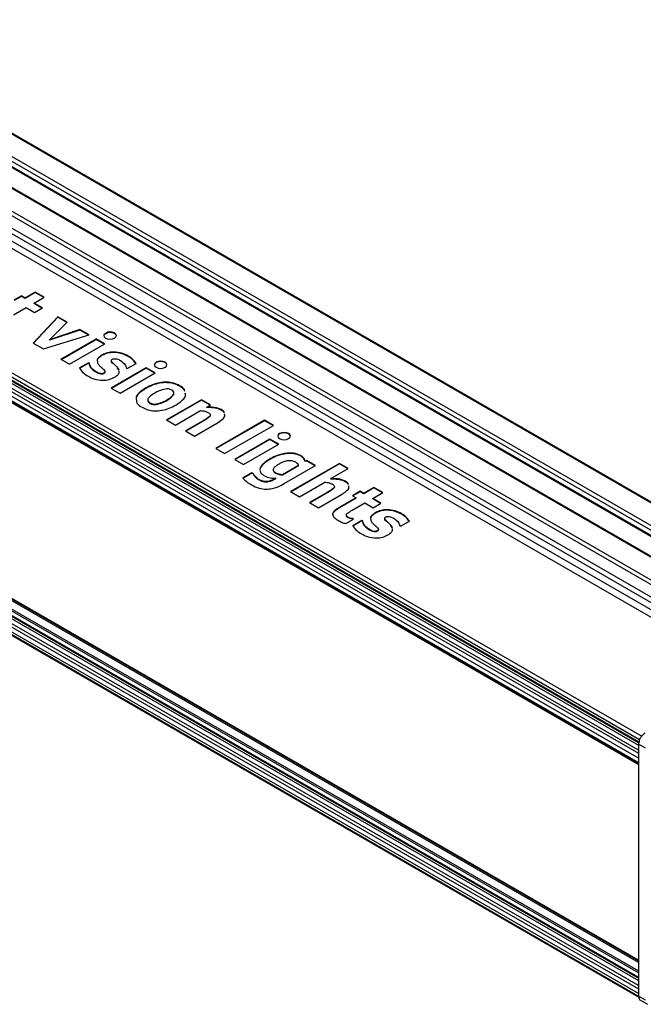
# Model space of a CAD drawing. Header units: millimetres. Extents: x 3 to 429, y 3 to 277.
# Tile 31 of 35: x 315 to 366, y 147 to 229. Entities that reach past the tile are written whole.
import ezdxf

# ---------------------------------------------------------------- set-up
doc = ezdxf.new("R2010")
doc.units = ezdxf.units.MM

msp = doc.modelspace()

# ---------------------------------------------------------------- linework, layer by layer
at = {"color": 7, "linetype": 'Continuous', "lineweight": 25}
for p, q in [((383.4196, 178.97), (280.8891, 238.1596)), ((383.5446, 178.9824), (281.0141, 238.172)), ((381.6271, 177.7311), (279.0966, 236.9207)), ((279.2734, 237.2269), (381.8038, 178.0373)), ((279.0966, 236.5124), (381.6271, 177.3228)), ((279.1484, 236.398), (381.6788, 177.2084)), ((379.5057, 176.7106), (276.9753, 235.9002)), ((379.6307, 176.723), (277.1002, 235.9126)), ((377.7097, 175.4697), (275.1792, 234.6593)), ((275.356, 234.9654), (377.8865, 175.7759)), ((275.1792, 233.6541), (377.7097, 174.4645)), ((375.0123, 174.3208), (272.6586, 233.4083)), ((273.4333, 233.5887), (375.6036, 174.607)), ((377.0799, 174.3414), (274.9056, 233.3254)), ((366.0031, 168.8182), (263.565, 227.9545)), ((263.7418, 228.2607), (366.1799, 169.1244)), ((263.565, 227.7504), (365.948, 168.6459)), ((263.6168, 227.6359), (365.9358, 168.5684)), ((264.1483, 227.1236), (365.9187, 168.3728)), ((365.9187, 167.291), (263.565, 226.3786)), ((263.7418, 226.6848), (365.9187, 167.6993)), ((365.9187, 167.9646), (263.9716, 226.8174)), ((263.565, 226.0264), (365.9187, 166.9388)), ((365.9187, 166.8562), (263.603, 225.9218)), ((263.869, 225.6862), (365.9187, 166.7741)), ((263.8773, 225.6802), (365.9187, 166.7729)), ((365.9187, 150.3501), (263.869, 209.2621)), ((263.946, 209.353), (365.9187, 150.4854)), ((365.9187, 150.5291), (264.0147, 209.357)), ((365.9187, 149.4834), (263.565, 208.5709)), ((263.603, 208.7193), (365.9187, 149.6537)), ((263.565, 208.2187), (365.9187, 149.1312)), ((263.6168, 208.1042), (365.9187, 149.0466)), ((264.1483, 207.592), (365.9187, 148.8412)), ((365.9187, 147.7594), (263.565, 206.8469)), ((263.7418, 207.1531), (365.9187, 148.1676)), ((365.9187, 148.433), (263.9716, 207.2858)), ((263.565, 206.6428), (365.9187, 147.5552)), ((263.6168, 206.5283), (365.9368, 147.4602)), ((315.8872, 205.9669), (315.0484, 205.4826)), ((315.8872, 205.926), (315.0484, 205.4418)), ((316.6273, 205.5396), (315.8872, 205.9669)), ((315.8872, 205.926), (315.8872, 205.9669)), ((316.592, 205.5192), (315.8872, 205.926)), ((314.7524, 205.6535), (314.111, 205.2833)), ((314.7524, 205.6127), (314.1463, 205.2628)), ((315.0484, 205.4826), (314.7524, 205.6535)), ((314.7524, 205.6127), (314.7524, 205.6535)), ((315.0484, 205.4418), (314.7524, 205.6127)), ((315.0484, 205.4418), (315.0484, 205.4826)), ((315.7885, 205.0554), (316.6273, 205.5396)), ((316.4793, 204.6566), (315.7885, 205.0554)), ((315.7885, 205.0146), (315.7885, 205.0554)), ((314.0994, 204.0803), (315.1471, 204.6851)), ((315.1471, 204.6851), (315.8379, 204.2863)), ((316.444, 204.6362), (315.7885, 205.0146)), ((315.8379, 204.2863), (316.4793, 204.6566)), ((317.7527, 203.9215), (315.7266, 201.73)), ((317.7527, 203.8807), (315.7512, 201.7158)), ((317.0581, 202.0082), (318.5259, 203.4751)), ((318.5259, 203.4751), (317.7527, 203.9215)), ((317.7527, 203.8807), (317.7527, 203.9215)), ((318.5001, 203.4492), (317.7527, 203.8807)), ((319.5937, 202.8587), (317.0581, 202.0082)), ((319.5937, 202.8179), (317.0581, 201.9674)), ((320.3677, 202.4119), (319.5937, 202.8587)), ((319.5937, 202.8179), (319.5937, 202.8587)), ((320.3216, 202.3977), (319.5937, 202.8179)), ((321.6154, 202.4808), (321.8766, 202.6316)), ((321.8766, 202.5908), (321.8766, 202.6316)), ((316.5654, 201.2458), (320.3677, 202.4119)), ((317.0581, 201.9674), (317.0581, 202.0082)), ((318.0207, 200.4057), (320.9318, 202.0862)), ((318.0561, 200.3853), (320.9318, 202.0454)), ((321.6481, 201.6727), (320.9318, 202.0862)), ((320.9318, 202.0454), (320.9318, 202.0862)), ((321.6128, 201.6523), (320.9318, 202.0454)), ((321.6154, 202.44), (321.5701, 202.3359)), ((321.6154, 202.44), (321.8766, 202.5908)), ((321.6154, 202.44), (321.6154, 202.4808)), ((315.7266, 201.73), (316.5654, 201.2458)), ((318.737, 199.9922), (321.6481, 201.6727)), ((318.0207, 200.4057), (318.737, 199.9922)), ((321.446, 200.7205), (321.446, 200.7613)), ((322.1984, 200.2846), (322.1984, 200.2335)), ((323.6, 200.619), (323.6, 200.6599)), ((320.3134, 200.1075), (319.5564, 199.6705)), ((320.3134, 200.0667), (319.5564, 199.6297)), ((320.3805, 200.0688), (320.3134, 200.1075)), ((320.3134, 200.0667), (320.3134, 200.1075)), ((320.3805, 200.028), (320.3134, 200.0667)), ((320.3805, 200.028), (320.3805, 200.0688)), ((320.4969, 199.7151), (320.4969, 199.7559)), ((320.9287, 199.3128), (320.9287, 199.3536)), ((321.6771, 199.3097), (321.6771, 199.3607)), ((325.097, 199.6817), (322.1859, 198.0012)), ((325.097, 199.6409), (322.2213, 197.9807)), ((322.348, 200.0244), (322.348, 200.0653)), ((322.8384, 199.521), (322.7227, 199.703)), ((322.7227, 199.6621), (322.7227, 199.703)), ((322.8384, 199.4801), (322.7227, 199.6621)), ((322.8556, 199.3102), (322.8474, 199.3915)), ((323.4574, 199.6598), (323.5206, 199.6233)), ((323.5206, 199.6233), (324.2522, 200.0457)), ((325.8371, 199.2545), (325.097, 199.6817)), ((325.097, 199.6409), (325.097, 199.6817)), ((325.8018, 199.234), (325.097, 199.6409)), ((321.5817, 199.2037), (321.5817, 199.2446)), ((322.926, 197.5739), (325.8371, 199.2545)), ((322.1859, 198.0012), (322.926, 197.5739)), ((325.0683, 197.9751), (325.0683, 198.0159)), ((327.8576, 198.1612), (327.8576, 198.202)), ((329.6808, 197.0356), (326.7697, 195.355)), ((326.7899, 196.9751), (326.7899, 197.0159)), ((329.6808, 196.9947), (326.805, 195.3346)), ((327.3727, 197.4718), (327.3727, 197.5126)), ((328.3502, 197.4719), (328.3287, 197.5524)), ((330.4209, 196.6083), (329.6808, 197.0356)), ((329.6808, 196.9947), (329.6808, 197.0356)), ((330.3855, 196.5879), (329.6808, 196.9947)), ((325.3968, 196.7334), (325.3968, 196.7742)), ((325.9318, 196.6444), (325.9318, 196.6852)), ((327.5098, 194.9278), (329.6029, 196.1361)), ((330.1156, 196.4321), (330.4209, 196.6083)), ((330.1156, 196.3912), (330.1156, 196.4321)), ((331.3028, 196.1723), (331.3028, 196.2131)), ((326.7697, 195.355), (327.5098, 194.9278)), ((329.8134, 195.2892), (328.3486, 194.4435)), ((329.8134, 195.2483), (328.3839, 194.4231)), ((329.8134, 195.2483), (329.8134, 195.2892)), ((330.3677, 195.6422), (330.3677, 195.683)), ((334.9014, 195.332), (330.8555, 192.9963)), ((334.9014, 195.2912), (330.8908, 192.9759)), ((331.6018, 195.7166), (331.5884, 195.7977)), ((335.6415, 194.9048), (334.9014, 195.332)), ((334.9014, 195.2912), (334.9014, 195.332)), ((335.6062, 194.8844), (334.9014, 195.2912)), ((328.3486, 194.4435), (329.0887, 194.0163)), ((329.0887, 194.0163), (330.9952, 195.1169)), ((331.5956, 192.5691), (335.6415, 194.9048)), ((335.343, 193.7668), (332.4319, 192.0863)), ((335.343, 193.726), (332.4672, 192.0659)), ((336.0831, 193.3396), (335.343, 193.7668)), ((335.343, 193.726), (335.343, 193.7668)), ((336.0477, 193.3192), (335.343, 193.726)), ((330.8555, 192.9963), (331.5956, 192.5691)), ((333.172, 191.659), (336.0831, 193.3396)), ((332.4319, 192.0863), (333.172, 191.659)), ((335.403, 192.1114), (335.403, 192.1523)), ((336.7845, 192.5636), (336.7845, 192.6044)), ((337.8908, 192.3691), (337.8908, 192.41)), ((338.4228, 191.9889), (338.284, 191.94)), ((339.1398, 191.575), (338.4228, 191.9889)), ((338.4228, 191.9481), (338.4228, 191.9889)), ((336.3921, 190.8433), (337.7335, 191.6177)), ((336.3921, 190.8025), (337.7335, 191.5769)), ((336.5386, 190.0734), (339.1398, 191.575)), ((341.1109, 191.7474), (337.065, 189.4117)), ((341.1109, 191.7065), (337.1003, 189.3913)), ((337.7335, 191.5769), (337.7335, 191.6177)), ((338.4228, 191.9481), (338.284, 191.8991)), ((338.284, 191.8991), (338.284, 191.94)), ((339.1044, 191.5546), (338.4228, 191.9481)), ((340.4109, 190.4887), (341.851, 191.3201)), ((341.851, 191.3201), (341.1109, 191.7474)), ((341.1109, 191.7065), (341.1109, 191.7474)), ((341.8157, 191.2997), (341.1109, 191.7065)), ((333.8603, 190.9769), (333.1017, 190.5389)), ((333.8603, 190.936), (333.1017, 190.4981)), ((333.9482, 190.9261), (333.8603, 190.9769)), ((333.8603, 190.936), (333.8603, 190.9769)), ((333.9482, 190.8853), (333.8603, 190.936)), ((333.9482, 190.8853), (333.9482, 190.9261)), ((334.4115, 190.3899), (334.4115, 190.4308)), ((335.837, 190.5229), (335.7807, 190.4904)), ((335.7807, 190.4496), (335.7807, 190.4904)), ((335.837, 190.4821), (335.7807, 190.4496)), ((335.8239, 190.9418), (335.8239, 190.9826)), ((335.837, 190.4821), (335.837, 190.5229)), ((336.3921, 190.8025), (336.3921, 190.8433)), ((340.4109, 190.4479), (340.4109, 190.4887)), ((335.1177, 190.203), (335.1177, 190.2438)), ((337.8051, 188.9844), (339.8982, 190.1928)), ((340.663, 189.6989), (340.663, 189.7397)), ((341.5981, 190.2289), (341.5981, 190.2698)), ((341.8971, 189.7733), (341.8837, 189.8544)), ((343.9702, 189.7549), (343.1314, 189.2707)), ((343.9702, 189.7141), (343.1314, 189.2299)), ((344.7103, 189.3277), (343.9702, 189.7549)), ((343.9702, 189.7141), (343.9702, 189.7549)), ((344.6749, 189.3072), (343.9702, 189.7141)), ((337.065, 189.4117), (337.8051, 188.9844)), ((340.1087, 189.3458), (338.6439, 188.5002)), ((340.1087, 189.305), (338.6792, 188.4798)), ((339.384, 188.0729), (341.2905, 189.1736)), ((340.1087, 189.305), (340.1087, 189.3458)), ((342.49, 188.9004), (341.11, 188.1037)), ((342.49, 188.8596), (341.11, 188.0629)), ((342.8354, 189.4416), (342.1939, 189.0713)), ((342.1939, 189.0713), (342.49, 188.9004)), ((342.8354, 189.4008), (342.2293, 189.0509)), ((342.49, 188.8596), (342.49, 188.9004)), ((343.1314, 189.2707), (342.8354, 189.4416)), ((342.8354, 189.4008), (342.8354, 189.4416)), ((343.1314, 189.2299), (342.8354, 189.4008)), ((343.1314, 189.2299), (343.1314, 189.2707)), ((343.8715, 188.8434), (344.7103, 189.3277)), ((344.5623, 188.4447), (343.8715, 188.8434)), ((343.8715, 188.8026), (343.8715, 188.8434)), ((344.5269, 188.4242), (343.8715, 188.8026)), ((338.6439, 188.5002), (339.384, 188.0729)), ((341.11, 188.0629), (341.11, 188.1037)), ((342.1824, 187.8683), (343.2301, 188.4731)), ((343.2301, 188.4731), (343.9209, 188.0744)), ((343.9209, 188.0744), (344.5623, 188.4447)), ((341.6373, 186.7561), (342.2926, 187.1344)), ((341.8516, 187.2342), (341.8516, 187.275)), ((342.2926, 187.1344), (342.2309, 187.17)), ((342.2309, 187.1292), (342.2309, 187.17)), ((342.2572, 187.114), (342.2309, 187.1292)), ((344.1134, 187.6349), (344.1134, 187.6757)), ((344.8659, 187.1989), (344.8659, 187.1479)), ((346.2675, 187.5334), (346.2675, 187.5742)), ((342.9809, 187.0219), (342.2238, 186.5848)), ((342.9809, 186.9811), (342.2238, 186.544)), ((343.048, 186.9832), (342.9809, 187.0219)), ((342.9809, 186.9811), (342.9809, 187.0219)), ((343.048, 186.9423), (342.9809, 186.9811)), ((343.048, 186.9423), (343.048, 186.9832)), ((343.1644, 186.6295), (343.1644, 186.6703)), ((343.5961, 186.2271), (343.5961, 186.268)), ((344.3446, 186.224), (344.3446, 186.2751)), ((345.0154, 186.9388), (345.0154, 186.9796)), ((345.5058, 186.4353), (345.3901, 186.6173)), ((345.3901, 186.5765), (345.3901, 186.6173)), ((345.5058, 186.3945), (345.3901, 186.5765)), ((345.5231, 186.2246), (345.5148, 186.3059)), ((346.1248, 186.5742), (346.1881, 186.5377)), ((346.1881, 186.5377), (346.9197, 186.96)), ((344.2491, 186.1181), (344.2491, 186.1589)), ((366.502, 168.1222), (365.9187, 168.459)), ((365.9187, 168.459), (365.9187, 147.555)), ((366.502, 147.2183), (365.9187, 147.555)), ((366.074, 147.2117), (366.6573, 146.875))]:
    msp.add_line(p, q, dxfattribs=at)
at = {"color": 7, "linetype": 'Continuous', "lineweight": 25, "flags": 128}
for points in [[(321.6154, 202.4808), (321.5691, 202.3646), (321.6042, 202.2471), (321.7154, 202.1466), (321.8853, 202.0788), (322.0874, 202.0542), (322.2903, 202.0767), (322.4623, 202.1427), (322.5766, 202.242), (322.6155, 202.3591), (322.5729, 202.4758), (322.4554, 202.5738), (322.2814, 202.638), (322.0778, 202.6583), (321.8766, 202.6316)], [(322.6143, 202.3359), (322.5729, 202.4349), (322.4554, 202.533), (322.2814, 202.5972), (322.0778, 202.6175), (321.8766, 202.5908)], [(326.6513, 200.1517), (326.4815, 200.2172), (326.2812, 200.2402), (326.0809, 200.2172), (325.9112, 200.1517), (325.7977, 200.0537), (325.7579, 199.9381), (325.7977, 199.8224), (325.9112, 199.7244), (326.0809, 199.6589), (326.2812, 199.6359), (326.4815, 199.6589), (326.6513, 199.7244), (326.7647, 199.8224), (326.8045, 199.9381), (326.7647, 200.0537), (326.6513, 200.1517)], [(326.6513, 200.1109), (326.4815, 200.1764), (326.2812, 200.1994), (326.0809, 200.1764), (325.9112, 200.1109), (325.7977, 200.0129), (325.7591, 199.9177)], [(326.8034, 199.9177), (326.7647, 200.0129), (326.6513, 200.1109)], [(336.8972, 194.2368), (336.7274, 194.3023), (336.5272, 194.3253), (336.3269, 194.3023), (336.1571, 194.2368), (336.0437, 194.1388), (336.0038, 194.0232), (336.0437, 193.9076), (336.1571, 193.8096), (336.3269, 193.7441), (336.5272, 193.7211), (336.7274, 193.7441), (336.8972, 193.8096), (337.0107, 193.9076), (337.0505, 194.0232), (337.0107, 194.1388), (336.8972, 194.2368)], [(336.8972, 194.196), (336.7274, 194.2615), (336.5272, 194.2845), (336.3269, 194.2615), (336.1571, 194.196), (336.0437, 194.098), (336.005, 194.0028)], [(337.0493, 194.0028), (337.0107, 194.098), (336.8972, 194.196)]]:
    msp.add_lwpolyline(points, dxfattribs=at)
at = {"color": 7, "linetype": 'Continuous', "lineweight": 25}
for points, knots in [([(323.6, 200.6599), (323.429, 200.7472), (323.0879, 200.9215), (322.4561, 201.0139), (321.8627, 200.9588), (321.5849, 200.8272), (321.446, 200.7613)], [0, 0, 0, 0, 0.2806942, 0.5600232, 0.7799689, 1, 1, 1, 1]), ([(321.446, 200.7613), (321.3477, 200.695), (321.1515, 200.5625), (321.0182, 200.383), (321.0317, 200.2901), (321.0325, 200.2845)], [0, 0, 0, 0, 0.4855037, 0.9693278, 1, 1, 1, 1]), ([(321.446, 200.7205), (321.3477, 200.6541), (321.1515, 200.5216), (321.0182, 200.3422), (321.0317, 200.2492), (321.0325, 200.2437)], [0, 0, 0, 0, 0.4855037, 0.9693278, 1, 1, 1, 1]), ([(321.0428, 200.2033), (321.0445, 200.1666), (321.0494, 200.0603), (321.1287, 199.9633), (321.1808, 199.8997)], [0, 0, 0, 0, 0.34437028, 1, 1, 1, 1]), ([(323.6, 200.619), (323.429, 200.7064), (323.0879, 200.8807), (322.4561, 200.973), (321.8627, 200.918), (321.5849, 200.7863), (321.446, 200.7205)], [0, 0, 0, 0, 0.2806942, 0.5600232, 0.7799689, 1, 1, 1, 1]), ([(322.348, 200.0653), (322.2947, 200.1196), (322.2281, 200.1875), (322.1925, 200.2797), (322.216, 200.3422), (322.2688, 200.3782), (322.304, 200.4022)], [0, 0, 0, 0, 0.5005912, 0.6258984, 0.7509703, 1, 1, 1, 1]), ([(322.348, 200.0244), (322.2915, 200.0787), (322.221, 200.1464), (322.2023, 200.2234), (322.1985, 200.2387)], [0, 0, 0, 0, 0.8012349, 1, 1, 1, 1]), ([(322.304, 200.4022), (322.3285, 200.4137), (322.3774, 200.4369), (322.5049, 200.4482), (322.719, 200.4099), (322.8609, 200.3388), (322.9555, 200.2913)], [0, 0, 0, 0, 0.1252154, 0.2506174, 0.5003436, 1, 1, 1, 1]), ([(322.9555, 200.2913), (323.0974, 200.1858), (323.3513, 199.9971), (323.4249, 199.763), (323.4574, 199.6598)], [0, 0, 0, 0, 0.5590196, 1, 1, 1, 1]), ([(324.2522, 200.0457), (324.164, 200.1725), (324.0064, 200.399), (323.7242, 200.5801), (323.6, 200.6599)], [0, 0, 0, 0, 0.5596906, 1, 1, 1, 1]), ([(324.2522, 200.0048), (324.164, 200.1316), (324.0064, 200.3582), (323.7242, 200.5393), (323.6, 200.619)], [0, 0, 0, 0, 0.5596906, 1, 1, 1, 1]), ([(319.5564, 199.6705), (319.6499, 199.5296), (319.817, 199.2778), (320.1322, 199.0798), (320.271, 198.9927)], [0, 0, 0, 0, 0.5596032, 1, 1, 1, 1]), ([(320.4969, 199.7559), (320.4643, 199.813), (320.4059, 199.915), (320.3883, 200.0218), (320.3805, 200.0688)], [0, 0, 0, 0, 0.5597671, 1, 1, 1, 1]), ([(320.4969, 199.7151), (320.4643, 199.7722), (320.4059, 199.8742), (320.3883, 199.981), (320.3805, 200.028)], [0, 0, 0, 0, 0.5597671, 1, 1, 1, 1]), ([(320.9287, 199.3536), (320.8267, 199.4212), (320.6446, 199.5421), (320.5421, 199.6906), (320.4969, 199.7559)], [0, 0, 0, 0, 0.5596531, 1, 1, 1, 1]), ([(320.9287, 199.3128), (320.8267, 199.3804), (320.6446, 199.5013), (320.5421, 199.6497), (320.4969, 199.7151)], [0, 0, 0, 0, 0.5596531, 1, 1, 1, 1]), ([(321.5817, 199.2446), (321.5576, 199.2324), (321.5094, 199.208), (321.3827, 199.1893), (321.1601, 199.2265), (321.0213, 199.3027), (320.9287, 199.3536)], [0, 0, 0, 0, 0.1254017, 0.2506794, 0.4995642, 1, 1, 1, 1]), ([(321.1808, 199.8997), (321.2451, 199.8351), (321.3599, 199.7198), (321.4829, 199.6074), (321.5369, 199.5579)], [0, 0, 0, 0, 0.5599505, 1, 1, 1, 1]), ([(321.5369, 199.5579), (321.5874, 199.5075), (321.6504, 199.4444), (321.6818, 199.3589), (321.665, 199.3002), (321.615, 199.2668), (321.5817, 199.2446)], [0, 0, 0, 0, 0.5005462, 0.6258506, 0.7508058, 1, 1, 1, 1]), ([(322.7227, 199.703), (322.6548, 199.7713), (322.5337, 199.8934), (322.4047, 200.0127), (322.348, 200.0653)], [0, 0, 0, 0, 0.5599177, 1, 1, 1, 1]), ([(322.4636, 198.8992), (322.5573, 198.9611), (322.7443, 199.0846), (322.8755, 199.2807), (322.8538, 199.3975), (322.8474, 199.4324)], [0, 0, 0, 0, 0.4130575, 0.8246788, 1, 1, 1, 1]), ([(320.271, 198.9927), (320.4456, 198.9037), (320.7938, 198.7263), (321.4394, 198.6279), (322.0431, 198.6946), (322.3233, 198.8309), (322.4636, 198.8992)], [0, 0, 0, 0, 0.2807223, 0.5599309, 0.7797237, 1, 1, 1, 1]), ([(321.5817, 199.2037), (321.5576, 199.1916), (321.5094, 199.1672), (321.3827, 199.1484), (321.1601, 199.1857), (321.0213, 199.2619), (320.9287, 199.3128)], [0, 0, 0, 0, 0.1254017, 0.2506794, 0.4995642, 1, 1, 1, 1]), ([(321.6762, 199.3149), (321.6739, 199.3013), (321.6668, 199.2587), (321.6162, 199.226), (321.5817, 199.2037)], [0, 0, 0, 0, 0.3182387, 1, 1, 1, 1]), ([(325.0683, 198.0159), (324.8785, 197.8891), (324.4997, 197.6361), (324.2008, 197.2876), (324.2531, 197.1096), (324.2562, 197.099)], [0, 0, 0, 0, 0.4859294, 0.9693601, 1, 1, 1, 1]), ([(325.0683, 197.9751), (324.8785, 197.8483), (324.4997, 197.5953), (324.2008, 197.2468), (324.2531, 197.0687), (324.2562, 197.0581)], [0, 0, 0, 0, 0.4859294, 0.9693601, 1, 1, 1, 1]), ([(327.8576, 198.202), (327.7072, 198.2769), (327.4068, 198.4266), (326.8138, 198.5145), (326.1849, 198.4625), (325.5822, 198.2893), (325.2397, 198.1071), (325.0683, 198.0159)], [0, 0, 0, 0, 0.1866558, 0.3728101, 0.5593559, 0.7794403, 1, 1, 1, 1]), ([(327.8576, 198.1612), (327.7072, 198.2361), (327.4068, 198.3858), (326.8138, 198.4737), (326.1849, 198.4217), (325.5822, 198.2485), (325.2397, 198.0663), (325.0683, 197.9751)], [0, 0, 0, 0, 0.1866558, 0.3728101, 0.5593559, 0.7794403, 1, 1, 1, 1]), ([(326.6842, 197.9252), (326.5, 197.8789), (326.1701, 197.796), (325.9155, 197.65), (325.8031, 197.5856)], [0, 0, 0, 0, 0.5583848, 1, 1, 1, 1]), ([(327.2162, 197.8317), (327.1283, 197.8731), (326.9709, 197.9472), (326.772, 197.9319), (326.6842, 197.9252)], [0, 0, 0, 0, 0.558788, 1, 1, 1, 1]), ([(327.3727, 197.5126), (327.3833, 197.5446), (327.4045, 197.6086), (327.3636, 197.7258), (327.2721, 197.7916), (327.2162, 197.8317)], [0, 0, 0, 0, 0.2806718, 0.5608543, 1, 1, 1, 1]), ([(328.2922, 197.7296), (328.2841, 197.7783), (328.2535, 197.9622), (328.0253, 198.1004), (327.8576, 198.202)], [0, 0, 0, 0, 0.2653885, 1, 1, 1, 1]), ([(328.2821, 197.7265), (328.2755, 197.7622), (328.2436, 197.9324), (328.028, 198.0602), (327.8576, 198.1612)], [0, 0, 0, 0, 0.21015331, 1, 1, 1, 1]), ([(324.278, 197.0185), (324.2892, 196.9212), (324.3162, 196.6875), (324.5895, 196.5107), (324.7492, 196.4075)], [0, 0, 0, 0, 0.4161541, 1, 1, 1, 1]), ([(325.2233, 197.0095), (325.2191, 196.9927), (325.2068, 196.9432), (325.2446, 196.8399), (325.3391, 196.7738), (325.3968, 196.7334)], [0, 0, 0, 0, 0.1670499, 0.4916217, 1, 1, 1, 1]), ([(325.2318, 197.0982), (325.2226, 197.0655), (325.2043, 197.0002), (325.2432, 196.8808), (325.3385, 196.8146), (325.3968, 196.7742)], [0, 0, 0, 0, 0.280735, 0.5610077, 1, 1, 1, 1]), ([(325.8031, 197.5856), (325.6668, 197.5056), (325.4238, 197.363), (325.2904, 197.179), (325.2318, 197.0982)], [0, 0, 0, 0, 0.5609457, 1, 1, 1, 1]), ([(325.9318, 196.6852), (326.1123, 196.7293), (326.4356, 196.8084), (326.6813, 196.9523), (326.7899, 197.0159)], [0, 0, 0, 0, 0.5582225, 1, 1, 1, 1]), ([(325.9318, 196.6444), (326.1123, 196.6885), (326.4356, 196.7676), (326.6813, 196.9115), (326.7899, 196.9751)], [0, 0, 0, 0, 0.5582225, 1, 1, 1, 1]), ([(326.7899, 197.0159), (326.929, 197.0974), (327.177, 197.2426), (327.313, 197.4302), (327.3727, 197.5126)], [0, 0, 0, 0, 0.5609646, 1, 1, 1, 1]), ([(326.7899, 196.9751), (326.929, 197.0565), (327.177, 197.2018), (327.313, 197.3894), (327.3727, 197.4718)], [0, 0, 0, 0, 0.5609646, 1, 1, 1, 1]), ([(327.3727, 197.4718), (327.3863, 197.5041), (327.4045, 197.5475), (327.3867, 197.5902), (327.3821, 197.6012)], [0, 0, 0, 0, 0.7437092, 1, 1, 1, 1]), ([(327.5354, 196.5918), (327.728, 196.7187), (328.1121, 196.9721), (328.4114, 197.3486), (328.3417, 197.5548), (328.3287, 197.5932)], [0, 0, 0, 0, 0.4498817, 0.8974169, 1, 1, 1, 1]), ([(324.7492, 196.4075), (324.8993, 196.3325), (325.1991, 196.1828), (325.7909, 196.093), (326.4195, 196.1459), (327.0212, 196.3191), (327.3639, 196.5008), (327.5354, 196.5918)], [0, 0, 0, 0, 0.1866501, 0.3728343, 0.5594045, 0.7794643, 1, 1, 1, 1]), ([(325.3968, 196.7742), (325.4863, 196.7341), (325.6463, 196.6624), (325.8445, 196.6782), (325.9318, 196.6852)], [0, 0, 0, 0, 0.5595664, 1, 1, 1, 1]), ([(325.3968, 196.7334), (325.4863, 196.6933), (325.6463, 196.6216), (325.8445, 196.6374), (325.9318, 196.6444)], [0, 0, 0, 0, 0.5595664, 1, 1, 1, 1]), ([(329.6029, 196.1361), (329.7286, 196.1243), (329.953, 196.1033), (330.1323, 196.0238), (330.2112, 195.9888)], [0, 0, 0, 0, 0.5603522, 1, 1, 1, 1]), ([(331.3028, 196.2131), (331.2113, 196.2583), (331.0281, 196.3487), (330.6103, 196.4207), (330.3033, 196.4277), (330.1156, 196.4321)], [0, 0, 0, 0, 0.2797649, 0.559548, 1, 1, 1, 1]), ([(331.3028, 196.1723), (331.2113, 196.2175), (331.0281, 196.3078), (330.6103, 196.3798), (330.3033, 196.3869), (330.1156, 196.3912)], [0, 0, 0, 0, 0.2797649, 0.559548, 1, 1, 1, 1]), ([(331.5721, 195.9379), (331.5704, 195.9535), (331.559, 196.0611), (331.4209, 196.143), (331.3028, 196.2131)], [0, 0, 0, 0, 0.1445812, 1, 1, 1, 1]), ([(331.5655, 195.937), (331.5652, 195.9391), (331.5507, 196.0324), (331.4254, 196.1031), (331.3028, 196.1723)], [0, 0, 0, 0, 0.0224041, 1, 1, 1, 1]), ([(330.3677, 195.683), (330.2761, 195.6041), (330.1122, 195.4628), (329.9048, 195.3423), (329.8134, 195.2892)], [0, 0, 0, 0, 0.55910837, 1, 1, 1, 1]), ([(330.3677, 195.6422), (330.2761, 195.5632), (330.1122, 195.422), (329.9048, 195.3015), (329.8134, 195.2483)], [0, 0, 0, 0, 0.55910837, 1, 1, 1, 1]), ([(330.2112, 195.9888), (330.287, 195.9399), (330.3928, 195.8717), (330.4086, 195.7546), (330.3813, 195.7069), (330.3677, 195.683)], [0, 0, 0, 0, 0.5580868, 0.778914, 1, 1, 1, 1]), ([(330.3922, 195.7767), (330.3974, 195.756), (330.409, 195.7101), (330.3823, 195.6662), (330.3677, 195.6422)], [0, 0, 0, 0, 0.45287598, 1, 1, 1, 1]), ([(330.9952, 195.1169), (331.1298, 195.2028), (331.3982, 195.3741), (331.6422, 195.6371), (331.5998, 195.796), (331.5884, 195.8385)], [0, 0, 0, 0, 0.4241819, 0.8458593, 1, 1, 1, 1]), ([(335.403, 192.1523), (335.2385, 192.0519), (334.9101, 191.8515), (334.6204, 191.55), (334.5099, 191.3392), (334.5202, 191.263), (334.5213, 191.2553)], [0, 0, 0, 0, 0.3917648, 0.7824568, 0.9780848, 1, 1, 1, 1]), ([(335.403, 192.1114), (335.2385, 192.0111), (334.9101, 191.8107), (334.6204, 191.5091), (334.5099, 191.2984), (334.5202, 191.2221), (334.5213, 191.2145)], [0, 0, 0, 0, 0.3917648, 0.7824568, 0.9780848, 1, 1, 1, 1]), ([(336.7845, 192.6044), (336.4926, 192.554), (335.9701, 192.4637), (335.5766, 192.2476), (335.403, 192.1523)], [0, 0, 0, 0, 0.5586941, 1, 1, 1, 1]), ([(336.7845, 192.5636), (336.4926, 192.5132), (335.9701, 192.4228), (335.5766, 192.2068), (335.403, 192.1114)], [0, 0, 0, 0, 0.5586941, 1, 1, 1, 1]), ([(337.4915, 191.8429), (337.386, 191.8917), (337.2275, 191.9651), (336.9573, 191.9802), (336.6961, 191.9505), (336.3967, 191.8597), (336.2025, 191.7554), (336.1053, 191.7032)], [0, 0, 0, 0, 0.2484038, 0.3736023, 0.4989085, 0.7490878, 1, 1, 1, 1]), ([(337.8908, 192.41), (337.7042, 192.4868), (337.3701, 192.6245), (336.9639, 192.6106), (336.7845, 192.6044)], [0, 0, 0, 0, 0.55848, 1, 1, 1, 1]), ([(337.8908, 192.3691), (337.7042, 192.446), (337.3701, 192.5837), (336.9639, 192.5698), (336.7845, 192.5636)], [0, 0, 0, 0, 0.55848, 1, 1, 1, 1]), ([(338.284, 191.94), (338.2489, 192.0388), (338.1861, 192.2156), (337.9811, 192.3505), (337.8908, 192.41)], [0, 0, 0, 0, 0.559439, 1, 1, 1, 1]), ([(338.284, 191.8991), (338.2489, 191.998), (338.1861, 192.1747), (337.9811, 192.3097), (337.8908, 192.3691)], [0, 0, 0, 0, 0.559439, 1, 1, 1, 1]), ([(334.5305, 191.174), (334.5317, 191.1401), (334.5354, 191.0374), (334.6619, 190.8756), (334.8182, 190.7722), (334.8964, 190.7205)], [0, 0, 0, 0, 0.1972616, 0.5983363, 1, 1, 1, 1]), ([(335.63, 191.2338), (335.6287, 191.2309), (335.6118, 191.1941), (335.6326, 191.1186), (335.7012, 191.0206), (335.783, 190.9681), (335.8239, 190.9418)], [0, 0, 0, 0, 0.0277285, 0.3516176, 0.6755037, 1, 1, 1, 1]), ([(336.1053, 191.7032), (336.0216, 191.6524), (335.8543, 191.5509), (335.6814, 191.4035), (335.6158, 191.2666), (335.6291, 191.1599), (335.7021, 191.0613), (335.7833, 191.0089), (335.8239, 190.9826)], [0, 0, 0, 0, 0.2504912, 0.5004366, 0.6253303, 0.7501426, 0.8749537, 1, 1, 1, 1]), ([(337.7335, 191.6177), (337.6996, 191.6639), (337.6389, 191.7463), (337.5365, 191.8134), (337.4915, 191.8429)], [0, 0, 0, 0, 0.55968729, 1, 1, 1, 1]), ([(333.1017, 190.5389), (333.2185, 190.4236), (333.4272, 190.2177), (333.7092, 190.0436), (333.8333, 189.967)], [0, 0, 0, 0, 0.5598705, 1, 1, 1, 1]), ([(334.4115, 190.4308), (334.3002, 190.5156), (334.101, 190.6672), (333.9949, 190.8469), (333.9482, 190.9261)], [0, 0, 0, 0, 0.5592286, 1, 1, 1, 1]), ([(334.4115, 190.3899), (334.3002, 190.4747), (334.101, 190.6263), (333.9949, 190.8061), (333.9482, 190.8853)], [0, 0, 0, 0, 0.5592286, 1, 1, 1, 1]), ([(335.1177, 190.2438), (335.042, 190.2428), (334.8903, 190.2408), (334.6406, 190.3085), (334.4984, 190.3844), (334.4115, 190.4308)], [0, 0, 0, 0, 0.2792115, 0.5593046, 1, 1, 1, 1]), ([(335.1177, 190.203), (335.042, 190.202), (334.8903, 190.1999), (334.6406, 190.2677), (334.4984, 190.3436), (334.4115, 190.3899)], [0, 0, 0, 0, 0.2792115, 0.5593046, 1, 1, 1, 1]), ([(334.8964, 190.7205), (335.0533, 190.6526), (335.3343, 190.5309), (335.6829, 190.5253), (335.837, 190.5229)], [0, 0, 0, 0, 0.5581193, 1, 1, 1, 1]), ([(335.7807, 190.4904), (335.6731, 190.4289), (335.4815, 190.3193), (335.2286, 190.2669), (335.1177, 190.2438)], [0, 0, 0, 0, 0.5613287, 1, 1, 1, 1]), ([(335.7807, 190.4496), (335.6731, 190.3881), (335.4815, 190.2785), (335.2286, 190.226), (335.1177, 190.203)], [0, 0, 0, 0, 0.5613287, 1, 1, 1, 1]), ([(335.8239, 190.9826), (335.919, 190.9412), (336.0893, 190.8672), (336.2994, 190.8506), (336.3921, 190.8433)], [0, 0, 0, 0, 0.55892323, 1, 1, 1, 1]), ([(335.8239, 190.9418), (335.919, 190.9004), (336.0893, 190.8264), (336.2994, 190.8098), (336.3921, 190.8025)], [0, 0, 0, 0, 0.55892323, 1, 1, 1, 1]), ([(341.5981, 190.2698), (341.5066, 190.3149), (341.3234, 190.4053), (340.9056, 190.4773), (340.5986, 190.4844), (340.4109, 190.4887)], [0, 0, 0, 0, 0.2797649, 0.559548, 1, 1, 1, 1]), ([(341.5981, 190.2289), (341.5066, 190.2741), (341.3234, 190.3645), (340.9056, 190.4365), (340.5986, 190.4436), (340.4109, 190.4479)], [0, 0, 0, 0, 0.2797649, 0.559548, 1, 1, 1, 1]), ([(333.8333, 189.967), (334.0299, 189.8618), (334.3803, 189.6743), (334.8494, 189.6331), (335.0553, 189.615)], [0, 0, 0, 0, 0.5610327, 1, 1, 1, 1]), ([(335.0553, 189.615), (335.2156, 189.6264), (335.5368, 189.6492), (336.0488, 189.8124), (336.3528, 189.9744), (336.5386, 190.0734)], [0, 0, 0, 0, 0.2793669, 0.5595802, 1, 1, 1, 1]), ([(339.8982, 190.1928), (340.0239, 190.181), (340.2483, 190.16), (340.4276, 190.0804), (340.5065, 190.0454)], [0, 0, 0, 0, 0.5603522, 1, 1, 1, 1]), ([(340.663, 189.7397), (340.5714, 189.6607), (340.4075, 189.5194), (340.2001, 189.3989), (340.1087, 189.3458)], [0, 0, 0, 0, 0.5591084, 1, 1, 1, 1]), ([(340.663, 189.6989), (340.5714, 189.6199), (340.4075, 189.4786), (340.2001, 189.3581), (340.1087, 189.305)], [0, 0, 0, 0, 0.5591084, 1, 1, 1, 1]), ([(340.5065, 190.0454), (340.5823, 189.9966), (340.6881, 189.9283), (340.7039, 189.8113), (340.6766, 189.7636), (340.663, 189.7397)], [0, 0, 0, 0, 0.5580868, 0.778914, 1, 1, 1, 1]), ([(340.6875, 189.8334), (340.6928, 189.8126), (340.7043, 189.7668), (340.6776, 189.7229), (340.663, 189.6989)], [0, 0, 0, 0, 0.452876, 1, 1, 1, 1]), ([(341.2905, 189.1736), (341.4251, 189.2595), (341.6935, 189.4308), (341.9375, 189.6937), (341.8951, 189.8527), (341.8837, 189.8952)], [0, 0, 0, 0, 0.4241819, 0.8458593, 1, 1, 1, 1]), ([(341.8674, 189.9946), (341.8657, 190.0101), (341.8543, 190.1178), (341.7162, 190.1997), (341.5981, 190.2698)], [0, 0, 0, 0, 0.1445812, 1, 1, 1, 1]), ([(341.8608, 189.9936), (341.8605, 189.9957), (341.846, 190.089), (341.7207, 190.1598), (341.5981, 190.2289)], [0, 0, 0, 0, 0.0224041, 1, 1, 1, 1]), ([(341.11, 188.0629), (340.9801, 187.98), (340.722, 187.815), (340.5001, 187.5718), (340.5641, 187.4544), (340.5688, 187.4458)], [0, 0, 0, 0, 0.4837814, 0.9619145, 1, 1, 1, 1]), ([(341.11, 188.1037), (340.9738, 188.0202), (340.7029, 187.854), (340.4936, 187.5368), (340.6603, 187.2429), (340.8689, 187.1087), (340.9735, 187.0414)], [0, 0, 0, 0, 0.2814454, 0.5596048, 0.7790862, 1, 1, 1, 1]), ([(346.2675, 187.5742), (346.0965, 187.6616), (345.7554, 187.8359), (345.1236, 187.9282), (344.5302, 187.8732), (344.2524, 187.7415), (344.1134, 187.6757)], [0, 0, 0, 0, 0.2806942, 0.5600232, 0.7799689, 1, 1, 1, 1]), ([(341.8516, 187.275), (341.8156, 187.2977), (341.7437, 187.3431), (341.6838, 187.4241), (341.6882, 187.5051), (341.7216, 187.5496), (341.7383, 187.5719)], [0, 0, 0, 0, 0.2804677, 0.5596276, 0.779786, 1, 1, 1, 1]), ([(341.8516, 187.2342), (341.8158, 187.2569), (341.7445, 187.3021), (341.6815, 187.3828), (341.6914, 187.4369), (341.6957, 187.4602)], [0, 0, 0, 0, 0.36373657, 0.725777, 1, 1, 1, 1]), ([(341.7383, 187.5719), (341.8126, 187.6314), (341.9455, 187.7379), (342.1099, 187.8284), (342.1824, 187.8683)], [0, 0, 0, 0, 0.5590545, 1, 1, 1, 1]), ([(342.2309, 187.17), (342.1542, 187.1827), (342.0171, 187.2054), (341.9022, 187.2538), (341.8516, 187.275)], [0, 0, 0, 0, 0.56014221, 1, 1, 1, 1]), ([(342.2309, 187.1292), (342.1542, 187.1419), (342.0171, 187.1646), (341.9022, 187.2129), (341.8516, 187.2342)], [0, 0, 0, 0, 0.56014221, 1, 1, 1, 1]), ([(344.1134, 187.6757), (344.0152, 187.6093), (343.819, 187.4768), (343.6856, 187.2974), (343.6991, 187.2044), (343.6999, 187.1989)], [0, 0, 0, 0, 0.48550365, 0.96932779, 1, 1, 1, 1]), ([(344.1134, 187.6349), (344.0152, 187.5685), (343.819, 187.436), (343.6856, 187.2566), (343.6991, 187.1636), (343.6999, 187.158)], [0, 0, 0, 0, 0.4855037, 0.9693278, 1, 1, 1, 1]), ([(343.7103, 187.1176), (343.712, 187.081), (343.7168, 186.9747), (343.7962, 186.8777), (343.8482, 186.8141)], [0, 0, 0, 0, 0.3443703, 1, 1, 1, 1]), ([(346.2675, 187.5334), (346.0965, 187.6207), (345.7554, 187.795), (345.1236, 187.8874), (344.5302, 187.8323), (344.2524, 187.7007), (344.1134, 187.6349)], [0, 0, 0, 0, 0.2806942, 0.5600232, 0.7799689, 1, 1, 1, 1]), ([(345.0154, 186.9796), (344.9621, 187.0339), (344.8955, 187.1019), (344.8599, 187.1941), (344.8834, 187.2566), (344.9363, 187.2926), (344.9715, 187.3165)], [0, 0, 0, 0, 0.5005912, 0.6258984, 0.7509703, 1, 1, 1, 1]), ([(345.0154, 186.9388), (344.959, 186.993), (344.8885, 187.0607), (344.8697, 187.1377), (344.866, 187.153)], [0, 0, 0, 0, 0.8012349, 1, 1, 1, 1]), ([(344.9715, 187.3165), (344.9959, 187.3281), (345.0448, 187.3512), (345.1724, 187.3626), (345.3865, 187.3243), (345.5283, 187.2531), (345.6229, 187.2057)], [0, 0, 0, 0, 0.1252154, 0.2506174, 0.5003436, 1, 1, 1, 1]), ([(345.6229, 187.2057), (345.7649, 187.1002), (346.0187, 186.9115), (346.0924, 186.6774), (346.1248, 186.5742)], [0, 0, 0, 0, 0.5590196, 1, 1, 1, 1]), ([(346.9197, 186.96), (346.8315, 187.0868), (346.6738, 187.3134), (346.3917, 187.4945), (346.2675, 187.5742)], [0, 0, 0, 0, 0.5596906, 1, 1, 1, 1]), ([(346.9197, 186.9192), (346.8315, 187.046), (346.6738, 187.2726), (346.3917, 187.4537), (346.2675, 187.5334)], [0, 0, 0, 0, 0.5596906, 1, 1, 1, 1]), ([(340.9735, 187.0414), (341.086, 186.9791), (341.2869, 186.8679), (341.5302, 186.7903), (341.6373, 186.7561)], [0, 0, 0, 0, 0.5599089, 1, 1, 1, 1]), ([(342.2238, 186.5848), (342.3174, 186.4439), (342.4845, 186.1922), (342.7997, 185.9942), (342.9385, 185.907)], [0, 0, 0, 0, 0.5596032, 1, 1, 1, 1]), ([(343.1644, 186.6703), (343.1317, 186.7274), (343.0733, 186.8294), (343.0557, 186.9362), (343.048, 186.9832)], [0, 0, 0, 0, 0.55976709, 1, 1, 1, 1]), ([(343.1644, 186.6295), (343.1317, 186.6866), (343.0733, 186.7885), (343.0557, 186.8953), (343.048, 186.9423)], [0, 0, 0, 0, 0.55976709, 1, 1, 1, 1]), ([(343.5961, 186.268), (343.4942, 186.3356), (343.3121, 186.4565), (343.2095, 186.6049), (343.1644, 186.6703)], [0, 0, 0, 0, 0.5596531, 1, 1, 1, 1]), ([(343.5961, 186.2271), (343.4942, 186.2948), (343.3121, 186.4156), (343.2095, 186.5641), (343.1644, 186.6295)], [0, 0, 0, 0, 0.5596531, 1, 1, 1, 1]), ([(344.2491, 186.1589), (344.225, 186.1467), (344.1769, 186.1224), (344.0501, 186.1036), (343.8276, 186.1408), (343.6888, 186.2171), (343.5961, 186.268)], [0, 0, 0, 0, 0.12540174, 0.25067941, 0.49956417, 1, 1, 1, 1]), ([(343.8482, 186.8141), (343.9125, 186.7495), (344.0274, 186.6342), (344.1503, 186.5217), (344.2044, 186.4722)], [0, 0, 0, 0, 0.5599505, 1, 1, 1, 1]), ([(344.2044, 186.4722), (344.2548, 186.4218), (344.3178, 186.3588), (344.3492, 186.2733), (344.3325, 186.2146), (344.2824, 186.1812), (344.2491, 186.1589)], [0, 0, 0, 0, 0.5005462, 0.6258506, 0.7508058, 1, 1, 1, 1]), ([(345.3901, 186.6173), (345.3223, 186.6857), (345.2011, 186.8077), (345.0722, 186.9271), (345.0154, 186.9796)], [0, 0, 0, 0, 0.5599177, 1, 1, 1, 1]), ([(345.1311, 185.8136), (345.2247, 185.8754), (345.4117, 185.9989), (345.5429, 186.195), (345.5213, 186.3118), (345.5148, 186.3467)], [0, 0, 0, 0, 0.4130575, 0.8246788, 1, 1, 1, 1]), ([(342.9385, 185.907), (343.1131, 185.8181), (343.4612, 185.6406), (344.1068, 185.5422), (344.7105, 185.6089), (344.9908, 185.7453), (345.1311, 185.8136)], [0, 0, 0, 0, 0.2807223, 0.5599309, 0.7797237, 1, 1, 1, 1]), ([(344.2491, 186.1181), (344.225, 186.1059), (344.1769, 186.0816), (344.0501, 186.0628), (343.8276, 186.1), (343.6888, 186.1762), (343.5961, 186.2271)], [0, 0, 0, 0, 0.12540174, 0.25067941, 0.49956417, 1, 1, 1, 1]), ([(344.3437, 186.2292), (344.3414, 186.2157), (344.3343, 186.173), (344.2836, 186.1404), (344.2491, 186.1181)], [0, 0, 0, 0, 0.3182387, 1, 1, 1, 1]), ([(366.4488, 169.3772), (366.3793, 169.3279), (366.2404, 169.2293), (366.0651, 168.9866), (365.9426, 168.7134), (365.9266, 168.5438), (365.9187, 168.459)], [0, 0, 0, 0, 0.250001, 0.5, 0.749999, 1, 1, 1, 1]), ([(365.9187, 147.555), (365.9277, 147.4819), (365.9459, 147.3357), (366.0166, 147.2229), (366.0739, 147.2118), (366.074, 147.2118)], [0, 0, 0, 0, 0.4999517, 0.9998992, 1, 1, 1, 1])]:
    msp.add_open_spline(points, degree=3, knots=knots, dxfattribs=at)

doc.saveas('drawing.dxf')
